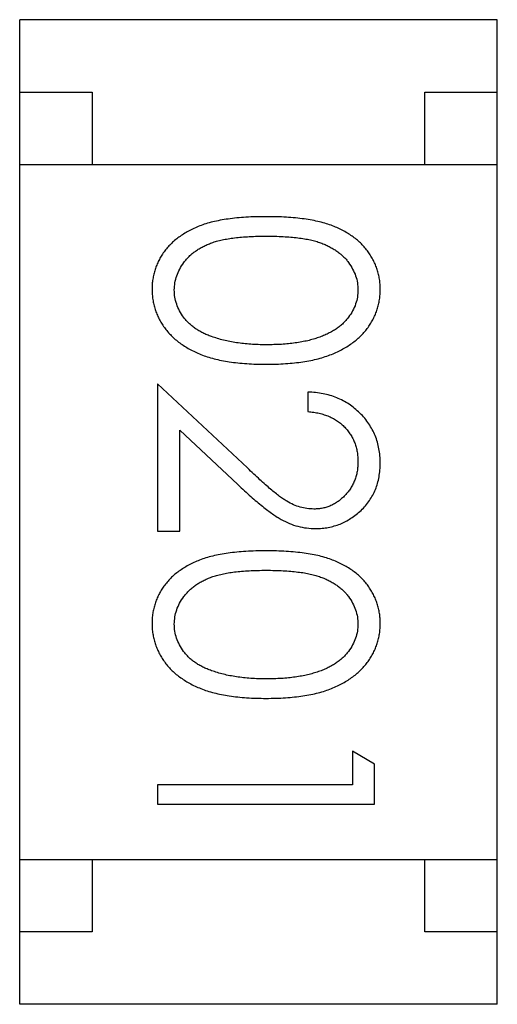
# Model space of a CAD drawing. Header units: millimetres. Extents: x 344 to 667, y 229 to 335.
# Tile 35 of 206: x 567.938 to 568.268, y 260.291 to 260.971. Entities that reach past the tile are written whole.
import ezdxf

# ---------------------------------------------------------------- set-up
doc = ezdxf.new("R2010")
doc.units = ezdxf.units.MM
doc.header["$LTSCALE"] = 0.5
doc.layers.get('0').update_dxf_attribs({"linetype": 'CONTINUOUS'})

msp = doc.modelspace()

# ---------------------------------------------------------------- linework, layer by layer
at = {"linetype": 'Continuous'}
for p, q in [((567.93844, 260.29073), (567.93849, 260.97073)), ((568.26849, 260.9707), (567.93849, 260.97073)), ((568.26844, 260.2907), (568.26849, 260.9707)), ((567.93849, 260.92073), (567.98849, 260.92073)), ((567.98849, 260.92073), (567.98849, 260.87073)), ((568.21849, 260.87071), (568.21849, 260.92071)), ((568.21849, 260.92071), (568.26849, 260.9207)), ((567.93849, 260.87073), (568.26849, 260.8707)), ((568.03376, 260.7193), (568.03375, 260.61738)), ((568.09583, 260.66112), (568.03376, 260.7193)), ((568.1376, 260.71352), (568.1376, 260.70006)), ((568.04913, 260.61738), (568.04914, 260.68718)), ((568.04914, 260.68718), (568.08919, 260.64965)), ((568.03375, 260.61738), (568.04913, 260.61738)), ((568.16835, 260.46544), (568.16835, 260.44237)), ((568.18373, 260.45664), (568.16835, 260.46544)), ((568.18373, 260.4289), (568.18373, 260.45664)), ((568.03373, 260.44238), (568.03373, 260.42892)), ((568.16835, 260.44237), (568.03373, 260.44238)), ((568.03373, 260.42892), (568.18373, 260.4289)), ((567.93845, 260.39073), (568.26845, 260.3907)), ((567.98845, 260.39073), (567.98844, 260.34073)), ((568.21844, 260.34071), (568.21845, 260.39071)), ((567.98844, 260.34073), (567.93844, 260.34073)), ((568.26844, 260.3407), (568.21844, 260.34071)), ((568.26844, 260.2907), (567.93844, 260.29073))]:
    msp.add_line(p, q, dxfattribs=at)
for points, knots in [([(568.10871, 260.83468), (568.10632, 260.83467), (568.10168, 260.83464), (568.09492, 260.83433), (568.08856, 260.83384), (568.08262, 260.83311), (568.07708, 260.83222), (568.07194, 260.83117), (568.06721, 260.82984), (568.06288, 260.82833), (568.05888, 260.82663), (568.05516, 260.82477), (568.05169, 260.82276), (568.04849, 260.82058), (568.04551, 260.81828), (568.04278, 260.81581), (568.04035, 260.81315), (568.03815, 260.81036), (568.03623, 260.80744), (568.03454, 260.80443), (568.03308, 260.80134), (568.03196, 260.79813), (568.03104, 260.79486), (568.03038, 260.79151), (568.02997, 260.78805), (568.02993, 260.78572), (568.02991, 260.78454)], [0, 0, 0, 0, 0.068113, 0.132564, 0.193427, 0.250218, 0.303569, 0.353576, 0.400235, 0.443586, 0.484619, 0.524292, 0.56238, 0.599049, 0.63494, 0.669782, 0.704009, 0.737842, 0.771098, 0.803896, 0.836415, 0.868639, 0.900715, 0.933378, 0.966213, 1, 1, 1, 1]), ([(568.18761, 260.78452), (568.18759, 260.78571), (568.18755, 260.78804), (568.18714, 260.7915), (568.18649, 260.79486), (568.18554, 260.79815), (568.18438, 260.80137), (568.18292, 260.80449), (568.1812, 260.80751), (568.17926, 260.81047), (568.17703, 260.81328), (568.1746, 260.81595), (568.17187, 260.81841), (568.16892, 260.82074), (568.1657, 260.82288), (568.16226, 260.82492), (568.15856, 260.82674), (568.15459, 260.82841), (568.15029, 260.82989), (568.14559, 260.83117), (568.14048, 260.83229), (568.13493, 260.83314), (568.12897, 260.83383), (568.12258, 260.83433), (568.11578, 260.83464), (568.11111, 260.83467), (568.10871, 260.83468)], [0, 0, 0, 0, 0.033742, 0.066533, 0.099153, 0.13154, 0.164087, 0.196563, 0.229707, 0.263315, 0.297504, 0.331686, 0.366482, 0.4021, 0.438958, 0.476748, 0.515985, 0.556589, 0.599519, 0.645765, 0.695487, 0.748721, 0.805687, 0.866754, 0.931405, 1, 1, 1, 1]), ([(568.0453, 260.78408), (568.04538, 260.78574), (568.04555, 260.78904), (568.04685, 260.79391), (568.04892, 260.79865), (568.0513, 260.80242), (568.05361, 260.80527), (568.05553, 260.80733), (568.05768, 260.80921), (568.05999, 260.81099), (568.0625, 260.81262), (568.06521, 260.81408), (568.06811, 260.81544), (568.07122, 260.81669), (568.07463, 260.81778), (568.0784, 260.8187), (568.08255, 260.81946), (568.08705, 260.82014), (568.09195, 260.82059), (568.09722, 260.82095), (568.10287, 260.8212), (568.10676, 260.82121), (568.10876, 260.82122)], [0, 0, 0, 0, 0.060034, 0.120278, 0.182348, 0.247919, 0.281641, 0.315701, 0.350322, 0.385703, 0.421819, 0.459196, 0.497866, 0.538301, 0.58121, 0.628183, 0.679403, 0.734699, 0.794074, 0.858416, 0.927049, 1, 1, 1, 1]), ([(568.10876, 260.82122), (568.11078, 260.82121), (568.11469, 260.8212), (568.12035, 260.82094), (568.12563, 260.8206), (568.13053, 260.82008), (568.13506, 260.81949), (568.13919, 260.81865), (568.14295, 260.81775), (568.14636, 260.81665), (568.14948, 260.8154), (568.15238, 260.81405), (568.15508, 260.81255), (568.15759, 260.81092), (568.15992, 260.80918), (568.16205, 260.80728), (568.16399, 260.80527), (568.16623, 260.8024), (568.16859, 260.79866), (568.17073, 260.79396), (568.17196, 260.78905), (568.17214, 260.78573), (568.17222, 260.78407)], [0, 0, 0, 0, 0.073302, 0.142286, 0.206253, 0.266017, 0.321612, 0.372532, 0.419497, 0.462398, 0.502825, 0.541489, 0.579034, 0.615143, 0.650298, 0.684912, 0.718701, 0.752189, 0.817245, 0.879117, 0.939613, 1, 1, 1, 1]), ([(568.02991, 260.78454), (568.02993, 260.78334), (568.02997, 260.78097), (568.03042, 260.77746), (568.03106, 260.77402), (568.032, 260.77067), (568.03322, 260.76742), (568.03465, 260.76421), (568.03641, 260.76113), (568.03839, 260.75811), (568.04064, 260.75522), (568.04318, 260.75249), (568.04594, 260.74989), (568.049, 260.74749), (568.0523, 260.74523), (568.05586, 260.74316), (568.05966, 260.74123), (568.06373, 260.73946), (568.06812, 260.73783), (568.07287, 260.73652), (568.07796, 260.73534), (568.0834, 260.73437), (568.08922, 260.73368), (568.0954, 260.73312), (568.10193, 260.73284), (568.1064, 260.73279), (568.1087, 260.73276)], [0, 0, 0, 0, 0.033824, 0.067298, 0.10028, 0.133019, 0.165736, 0.198792, 0.232372, 0.266409, 0.301016, 0.336196, 0.371972, 0.408574, 0.446394, 0.485225, 0.525372, 0.567224, 0.611081, 0.65775, 0.70702, 0.759235, 0.814484, 0.873227, 0.934937, 1, 1, 1, 1]), ([(568.07105, 260.7519), (568.07, 260.75229), (568.06795, 260.75305), (568.06502, 260.75438), (568.0623, 260.75584), (568.05977, 260.75745), (568.05746, 260.7592), (568.05532, 260.76104), (568.05341, 260.76305), (568.05117, 260.76586), (568.04881, 260.76955), (568.04682, 260.77426), (568.0455, 260.77911), (568.04537, 260.78242), (568.0453, 260.78408)], [0, 0, 0, 0, 0.075949, 0.148549, 0.218996, 0.286119, 0.351826, 0.416074, 0.478265, 0.540325, 0.660405, 0.774606, 0.887187, 1, 1, 1, 1]), ([(568.1087, 260.73276), (568.111, 260.73278), (568.11549, 260.73284), (568.12206, 260.73312), (568.12826, 260.73366), (568.13411, 260.73441), (568.13958, 260.73537), (568.14471, 260.73652), (568.14945, 260.73794), (568.15388, 260.73952), (568.15796, 260.74135), (568.1618, 260.74326), (568.16535, 260.74538), (568.16867, 260.74761), (568.17168, 260.75004), (568.17447, 260.7526), (568.17699, 260.75532), (568.17922, 260.7582), (568.18121, 260.76117), (568.18291, 260.76426), (568.18438, 260.76743), (568.18554, 260.77069), (568.18648, 260.77402), (568.18714, 260.77745), (568.18754, 260.78096), (568.18759, 260.78333), (568.18761, 260.78452)], [0, 0, 0, 0, 0.065278, 0.127205, 0.186168, 0.241675, 0.294115, 0.343609, 0.390387, 0.434463, 0.476646, 0.517002, 0.555936, 0.593716, 0.630057, 0.665601, 0.700745, 0.734917, 0.768681, 0.802087, 0.834849, 0.867433, 0.900138, 0.932806, 0.966212, 1, 1, 1, 1]), ([(568.17222, 260.78407), (568.17214, 260.78243), (568.17196, 260.77915), (568.17073, 260.7743), (568.16858, 260.76963), (568.16624, 260.76589), (568.16395, 260.76302), (568.16194, 260.76098), (568.15973, 260.75902), (568.15724, 260.75722), (568.15453, 260.75553), (568.15158, 260.75398), (568.1484, 260.75253), (568.14498, 260.75121), (568.1413, 260.75005), (568.13741, 260.74897), (568.13323, 260.74817), (568.12883, 260.74742), (568.12416, 260.74692), (568.11925, 260.74646), (568.11409, 260.74629), (568.11056, 260.74624), (568.10876, 260.74622)], [0, 0, 0, 0, 0.059689, 0.119507, 0.181075, 0.246162, 0.279894, 0.314468, 0.350403, 0.387474, 0.426147, 0.466624, 0.508745, 0.553328, 0.600058, 0.649177, 0.700552, 0.754894, 0.811825, 0.871514, 0.934319, 1, 1, 1, 1]), ([(568.10876, 260.74622), (568.10695, 260.74624), (568.10341, 260.74627), (568.09818, 260.74654), (568.09316, 260.747), (568.08835, 260.74758), (568.08374, 260.74841), (568.07932, 260.74935), (568.0751, 260.75053), (568.07239, 260.75145), (568.07105, 260.7519)], [0, 0, 0, 0, 0.141157, 0.277773, 0.409244, 0.535676, 0.657497, 0.775458, 0.889412, 1, 1, 1, 1]), ([(568.1876, 260.6646), (568.18756, 260.66628), (568.18749, 260.66957), (568.18681, 260.6744), (568.18569, 260.67903), (568.18417, 260.68346), (568.18216, 260.68767), (568.17974, 260.69169), (568.17689, 260.69552), (568.17358, 260.69906), (568.16997, 260.70233), (568.16607, 260.70521), (568.16192, 260.70764), (568.15752, 260.70967), (568.1529, 260.7113), (568.14801, 260.71246), (568.14289, 260.71326), (568.13939, 260.71344), (568.1376, 260.71352)], [0, 0, 0, 0, 0.06445, 0.126725, 0.187421, 0.247417, 0.306749, 0.366595, 0.427749, 0.490235, 0.553031, 0.614805, 0.676505, 0.738096, 0.801021, 0.864897, 0.931209, 1, 1, 1, 1]), ([(568.1376, 260.70006), (568.13893, 260.69993), (568.14154, 260.69969), (568.14531, 260.69894), (568.14887, 260.698), (568.15219, 260.69677), (568.15527, 260.69525), (568.15814, 260.69351), (568.16078, 260.69152), (568.16314, 260.68925), (568.16527, 260.68679), (568.16715, 260.68418), (568.16872, 260.6814), (568.16998, 260.67846), (568.17097, 260.67538), (568.1717, 260.67215), (568.17212, 260.66877), (568.17218, 260.66647), (568.17221, 260.66529)], [0, 0, 0, 0, 0.073648, 0.143686, 0.210962, 0.275557, 0.338064, 0.399311, 0.4594, 0.51934, 0.579024, 0.637809, 0.695959, 0.754122, 0.813113, 0.873453, 0.935561, 1, 1, 1, 1]), ([(568.17221, 260.66529), (568.17218, 260.66417), (568.17212, 260.66197), (568.17169, 260.65874), (568.171, 260.65564), (568.17001, 260.65267), (568.16874, 260.64983), (568.1672, 260.64713), (568.16535, 260.64457), (568.16326, 260.64216), (568.16098, 260.63996), (568.15856, 260.63805), (568.15604, 260.63641), (568.15341, 260.63505), (568.15065, 260.63402), (568.1478, 260.63331), (568.14484, 260.63284), (568.14282, 260.63278), (568.1418, 260.63275)], [0, 0, 0, 0, 0.068027, 0.133505, 0.19695, 0.26027, 0.322741, 0.384982, 0.448465, 0.513424, 0.578224, 0.640011, 0.700094, 0.760067, 0.819012, 0.877878, 0.938035, 1, 1, 1, 1]), ([(568.143, 260.61929), (568.14449, 260.61934), (568.1474, 260.61942), (568.15172, 260.62), (568.15586, 260.62101), (568.15989, 260.62234), (568.16373, 260.62414), (568.16742, 260.62631), (568.171, 260.62885), (568.17435, 260.63178), (568.17749, 260.63498), (568.18016, 260.63853), (568.18247, 260.64228), (568.18439, 260.64626), (568.18581, 260.65052), (568.18683, 260.65501), (568.18748, 260.65972), (568.18756, 260.66296), (568.1876, 260.6646)], [0, 0, 0, 0, 0.06271, 0.123347, 0.183401, 0.242828, 0.302097, 0.36242, 0.423725, 0.487032, 0.550491, 0.612709, 0.674265, 0.73617, 0.799211, 0.863483, 0.930525, 1, 1, 1, 1]), ([(568.1418, 260.63275), (568.14017, 260.63282), (568.13694, 260.63294), (568.13215, 260.63398), (568.1275, 260.63568), (568.12369, 260.63766), (568.12057, 260.63971), (568.11789, 260.64159), (568.11496, 260.64395), (568.11168, 260.6466), (568.10814, 260.64968), (568.10429, 260.65314), (568.10015, 260.65699), (568.09731, 260.65971), (568.09583, 260.66112)], [0, 0, 0, 0, 0.088014, 0.174976, 0.2638, 0.355443, 0.406413, 0.465519, 0.533076, 0.609353, 0.693899, 0.787171, 0.889197, 1, 1, 1, 1]), ([(568.08919, 260.64965), (568.09073, 260.64821), (568.0937, 260.64544), (568.09805, 260.64149), (568.10218, 260.63793), (568.10606, 260.63474), (568.10968, 260.63188), (568.11307, 260.62942), (568.11622, 260.62731), (568.12004, 260.62498), (568.12479, 260.62266), (568.13068, 260.62074), (568.13677, 260.61951), (568.14091, 260.61937), (568.143, 260.61929)], [0, 0, 0, 0, 0.09953, 0.192079, 0.277712, 0.357454, 0.429648, 0.495771, 0.555538, 0.608657, 0.707578, 0.804328, 0.901298, 1, 1, 1, 1]), ([(568.10869, 260.60391), (568.1063, 260.6039), (568.10166, 260.60387), (568.0949, 260.60357), (568.08854, 260.60307), (568.0826, 260.60235), (568.07706, 260.60145), (568.07192, 260.6004), (568.06719, 260.59907), (568.06286, 260.59756), (568.05886, 260.59586), (568.05514, 260.594), (568.05167, 260.59199), (568.04847, 260.58981), (568.04549, 260.58751), (568.04276, 260.58504), (568.04033, 260.58238), (568.03813, 260.57959), (568.03621, 260.57667), (568.03452, 260.57366), (568.03306, 260.57057), (568.03194, 260.56736), (568.03102, 260.56409), (568.03036, 260.56074), (568.02995, 260.55728), (568.02991, 260.55495), (568.02989, 260.55377)], [0, 0, 0, 0, 0.068113, 0.132564, 0.193427, 0.250218, 0.303569, 0.353576, 0.400235, 0.443586, 0.484619, 0.524292, 0.56238, 0.599049, 0.63494, 0.669782, 0.704009, 0.737842, 0.771098, 0.803896, 0.836415, 0.868639, 0.900715, 0.933378, 0.966213, 1, 1, 1, 1]), ([(568.18759, 260.55375), (568.18757, 260.55494), (568.18753, 260.55727), (568.18712, 260.56073), (568.18647, 260.5641), (568.18552, 260.56738), (568.18436, 260.5706), (568.1829, 260.57372), (568.18118, 260.57675), (568.17924, 260.5797), (568.17701, 260.58251), (568.17458, 260.58518), (568.17185, 260.58764), (568.1689, 260.58997), (568.16568, 260.59211), (568.16224, 260.59415), (568.15854, 260.59597), (568.15457, 260.59764), (568.15027, 260.59912), (568.14557, 260.6004), (568.14046, 260.60153), (568.13491, 260.60237), (568.12895, 260.60306), (568.12256, 260.60356), (568.11576, 260.60387), (568.11109, 260.6039), (568.10869, 260.60391)], [0, 0, 0, 0, 0.033742, 0.066533, 0.099153, 0.13154, 0.164087, 0.196563, 0.229707, 0.263315, 0.297504, 0.331686, 0.366482, 0.4021, 0.438958, 0.476748, 0.515985, 0.556589, 0.599519, 0.645765, 0.695487, 0.748721, 0.805687, 0.866754, 0.931405, 1, 1, 1, 1]), ([(568.04528, 260.55332), (568.04536, 260.55497), (568.04553, 260.55827), (568.04683, 260.56314), (568.0489, 260.56788), (568.05128, 260.57165), (568.05359, 260.5745), (568.05551, 260.57656), (568.05766, 260.57844), (568.05997, 260.58022), (568.06248, 260.58185), (568.06519, 260.58331), (568.06809, 260.58467), (568.0712, 260.58592), (568.07461, 260.58701), (568.07838, 260.58793), (568.08253, 260.58869), (568.08703, 260.58937), (568.09193, 260.58982), (568.0972, 260.59018), (568.10285, 260.59044), (568.10674, 260.59044), (568.10874, 260.59045)], [0, 0, 0, 0, 0.060034, 0.120278, 0.182348, 0.247919, 0.281641, 0.315701, 0.350322, 0.385703, 0.421819, 0.459196, 0.497866, 0.538301, 0.58121, 0.628183, 0.679403, 0.734699, 0.794074, 0.858416, 0.927049, 1, 1, 1, 1]), ([(568.10874, 260.59045), (568.11076, 260.59044), (568.11467, 260.59044), (568.12033, 260.59017), (568.12561, 260.58983), (568.13051, 260.58931), (568.13504, 260.58872), (568.13917, 260.58788), (568.14293, 260.58698), (568.14634, 260.58588), (568.14946, 260.58463), (568.15236, 260.58328), (568.15506, 260.58178), (568.15757, 260.58015), (568.1599, 260.57841), (568.16203, 260.57651), (568.16397, 260.5745), (568.16621, 260.57163), (568.16857, 260.56789), (568.17071, 260.56319), (568.17194, 260.55828), (568.17212, 260.55496), (568.1722, 260.5533)], [0, 0, 0, 0, 0.073302, 0.142286, 0.206253, 0.266017, 0.321612, 0.372532, 0.419497, 0.462398, 0.502825, 0.541489, 0.579034, 0.615143, 0.650298, 0.684912, 0.718701, 0.752189, 0.817245, 0.879117, 0.939613, 1, 1, 1, 1]), ([(568.02989, 260.55377), (568.02991, 260.55257), (568.02995, 260.5502), (568.0304, 260.54669), (568.03104, 260.54325), (568.03198, 260.5399), (568.0332, 260.53665), (568.03463, 260.53344), (568.03639, 260.53036), (568.03837, 260.52734), (568.04062, 260.52445), (568.04316, 260.52172), (568.04592, 260.51912), (568.04898, 260.51672), (568.05228, 260.51446), (568.05585, 260.51239), (568.05964, 260.51046), (568.06371, 260.50869), (568.0681, 260.50706), (568.07285, 260.50575), (568.07794, 260.50457), (568.08338, 260.5036), (568.0892, 260.50291), (568.09538, 260.50235), (568.10191, 260.50207), (568.10638, 260.50202), (568.10868, 260.50199)], [0, 0, 0, 0, 0.033824, 0.067298, 0.10028, 0.133019, 0.165736, 0.198792, 0.232372, 0.266409, 0.301016, 0.336196, 0.371972, 0.408574, 0.446394, 0.485225, 0.525372, 0.567224, 0.611081, 0.65775, 0.70702, 0.759235, 0.814484, 0.873227, 0.934937, 1, 1, 1, 1]), ([(568.07103, 260.52113), (568.06998, 260.52152), (568.06793, 260.52228), (568.065, 260.52361), (568.06228, 260.52507), (568.05975, 260.52668), (568.05744, 260.52843), (568.0553, 260.53027), (568.05339, 260.53228), (568.05115, 260.53509), (568.04879, 260.53878), (568.0468, 260.54349), (568.04548, 260.54834), (568.04535, 260.55165), (568.04528, 260.55332)], [0, 0, 0, 0, 0.075949, 0.148549, 0.218996, 0.286119, 0.351826, 0.416074, 0.478265, 0.540325, 0.660405, 0.774606, 0.887187, 1, 1, 1, 1]), ([(568.10868, 260.50199), (568.11098, 260.50202), (568.11547, 260.50207), (568.12204, 260.50235), (568.12824, 260.5029), (568.13409, 260.50364), (568.13956, 260.5046), (568.14469, 260.50575), (568.14943, 260.50717), (568.15386, 260.50875), (568.15794, 260.51059), (568.16179, 260.51249), (568.16533, 260.51461), (568.16865, 260.51684), (568.17166, 260.51927), (568.17445, 260.52183), (568.17697, 260.52455), (568.1792, 260.52743), (568.18119, 260.5304), (568.18289, 260.53349), (568.18436, 260.53666), (568.18552, 260.53992), (568.18646, 260.54326), (568.18712, 260.54668), (568.18752, 260.55019), (568.18757, 260.55256), (568.18759, 260.55375)], [0, 0, 0, 0, 0.065278, 0.127205, 0.186168, 0.241675, 0.294115, 0.343609, 0.390387, 0.434463, 0.476646, 0.517002, 0.555936, 0.593716, 0.630057, 0.665601, 0.700745, 0.734917, 0.768681, 0.802087, 0.834849, 0.867433, 0.900138, 0.932806, 0.966212, 1, 1, 1, 1]), ([(568.1722, 260.5533), (568.17212, 260.55167), (568.17194, 260.54838), (568.17071, 260.54353), (568.16856, 260.53887), (568.16622, 260.53512), (568.16393, 260.53225), (568.16192, 260.53021), (568.15971, 260.52825), (568.15722, 260.52645), (568.15451, 260.52476), (568.15156, 260.52321), (568.14838, 260.52176), (568.14496, 260.52044), (568.14128, 260.51928), (568.13739, 260.5182), (568.13321, 260.5174), (568.12881, 260.51665), (568.12414, 260.51615), (568.11923, 260.51569), (568.11407, 260.51552), (568.11054, 260.51547), (568.10874, 260.51545)], [0, 0, 0, 0, 0.059689, 0.119507, 0.181075, 0.246162, 0.279894, 0.314468, 0.350403, 0.387474, 0.426147, 0.466624, 0.508745, 0.553328, 0.600058, 0.649177, 0.700552, 0.754894, 0.811825, 0.871514, 0.934319, 1, 1, 1, 1]), ([(568.10874, 260.51545), (568.10693, 260.51547), (568.10339, 260.5155), (568.09816, 260.51577), (568.09314, 260.51623), (568.08833, 260.51681), (568.08372, 260.51765), (568.0793, 260.51858), (568.07508, 260.51976), (568.07237, 260.52068), (568.07103, 260.52113)], [0, 0, 0, 0, 0.141157, 0.277773, 0.409244, 0.535676, 0.657497, 0.775458, 0.889412, 1, 1, 1, 1])]:
    msp.add_open_spline(points, degree=3, knots=knots, dxfattribs=at)

doc.saveas('drawing.dxf')
